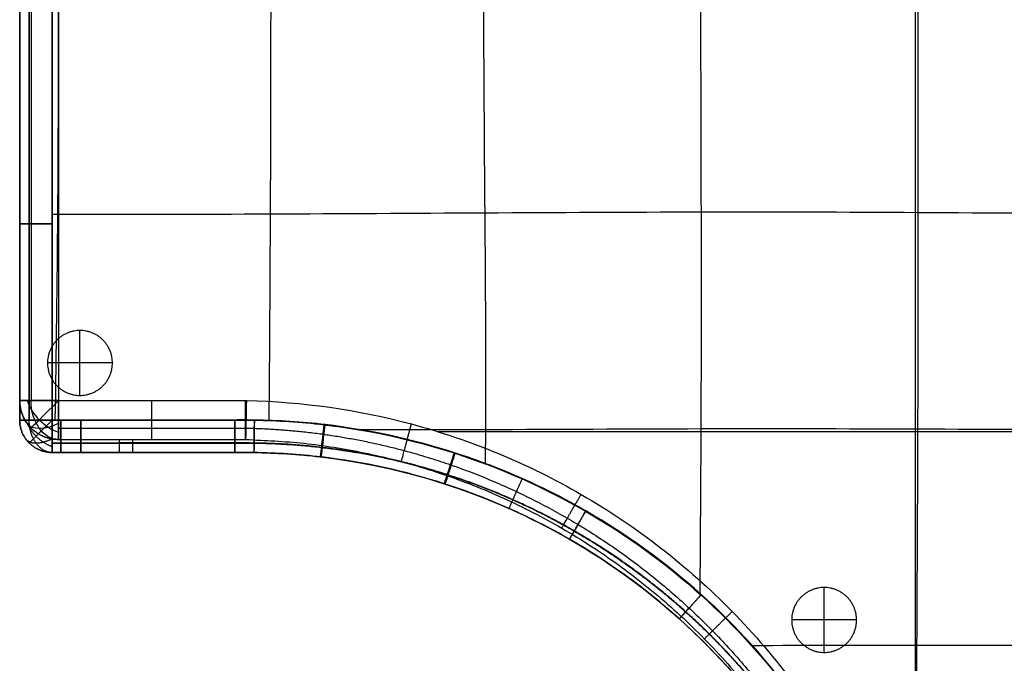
# Model space of a CAD drawing. Header units: millimetres. Extents: x 1391 to 4391, y -7600 to -6096.
# Tile 27 of 39: x 2897 to 3656, y -7088 to -6592. Entities that reach past the tile are written whole.
import ezdxf

# ---------------------------------------------------------------- set-up
doc = ezdxf.new("R2010")
doc.units = ezdxf.units.MM
doc.layers.add('COMPO2', color=9, linetype='Continuous', true_color=0x808080)

msp = doc.modelspace()

# ---------------------------------------------------------------- linework, layer by layer
at = {"layer": 'COMPO2'}
for p, q in [((2927.02, -6249.52, -544.46), (2927.02, -6885.48, -544.46)), ((2927.02, -6249.52, -722.56), (2927.02, -6885.48, -722.56)), ((3587.02, -6249.52, -544.46), (3587.02, -7304.23, -544.46)), ((3587.02, -6249.52, -722.56), (3587.02, -7304.23, -722.56)), ((2897.02, -6749.26, -378.54), (2897.02, -6749.26, -513.62)), ((2943.46, -6881.5, -722.54), (2943.46, -6831.5, -722.54)), ((2943.46, -6881.5, -767.54), (2943.46, -6831.5, -767.54)), ((2968.46, -6856.5, -722.54), (2918.46, -6856.5, -722.54)), ((2968.46, -6856.5, -767.54), (2918.46, -6856.5, -767.54)), ((2927.02, -6885.48, -544.46), (3070.72, -6885.48, -544.46)), ((2927.02, -6885.48, -722.56), (3070.72, -6885.48, -722.56)), ((2897.02, -6900.52, -378.58), (2897.02, -6900.52, -513.66)), ((4247.02, -6909.52, -544.46), (3219.54, -6909.52, -544.46)), ((4247.02, -6909.52, -722.56), (3219.54, -6909.52, -722.56)), ((2928.75, -6925.52, -378.58), (2928.75, -6925.52, -513.65)), ((2944.16, -6925.52, -378.57), (2944.16, -6925.52, -513.65)), ((2959.37, -6925.52, -378.56), (2959.37, -6925.52, -513.64)), ((2989.32, -6925.52, -378.55), (2989.32, -6925.52, -513.63)), ((3018.84, -6925.52, -378.54), (3018.84, -6925.52, -513.62)), ((3048.14, -6925.52, -378.53), (3048.14, -6925.52, -513.61)), ((3062.78, -6925.52, -378.53), (3062.78, -6925.52, -513.6)), ((3077.54, -6925.56, -378.52), (3077.54, -6925.56, -513.6)), ((3136.88, -6929.88, -378.49), (3136.88, -6929.88, -513.57)), ((3253.38, -6959.96, -378.43), (3253.38, -6959.96, -513.5)), ((3358.47, -7016.41, -378.36), (3358.47, -7016.41, -513.44)), ((3516.86, -7079.51, -722.54), (3516.86, -7029.51, -722.54)), ((3516.86, -7079.51, -767.54), (3516.86, -7029.51, -767.54)), ((3541.86, -7054.51, -722.54), (3491.86, -7054.51, -722.54)), ((3541.86, -7054.51, -767.54), (3491.86, -7054.51, -767.54))]:
    msp.add_line(p, q, dxfattribs=at)
msp.add_lwpolyline([(2984.02, -6925.52), (2974.02, -6925.52), (2974.02, -6915.52), (2984.02, -6915.52)], close=True, dxfattribs=at)
at = {"layer": 'COMPO2', "extrusion": (0, -1, 0)}
msp.add_arc((2927.02, -692.56, 6885.48), 30, 180, 270, dxfattribs=at)
at = {"layer": 'COMPO2', "extrusion": (0.503912, 0.503912, 0.701531)}
msp.add_arc((-6938.49, 1554.24, -2397.71), 30, 54.94597, 125.05403, dxfattribs=at)
at = {"layer": 'COMPO2', "extrusion": (0.707107, -0.707107, 0)}
msp.add_arc((-2799.05, -574.46, 6938.49), 30, 90, 180, dxfattribs=at)
at = {"layer": 'COMPO2', "extrusion": (0.707107, 0, -0.707107)}
msp.add_arc((-6885.48, 1580, 2559.43), 30, 180, 270, dxfattribs=at)
at = {"layer": 'COMPO2', "extrusion": (0.503912, -0.701531, 0.503912)}
msp.add_arc((-1639.67, -4276.72, 5956.35), 30, 179.99684, 250.10489, dxfattribs=at)
at = {"layer": 'COMPO2'}
for points, knots in [([(2897.02, -6244.52, -378.58), (2897.02, -6295.16, -378.56), (2897.02, -6404.78, -378.53), (2897.02, -6514.4, -378.52), (2897.02, -6573.37, -378.52), (2897.02, -6632, -378.52), (2897.02, -6690.63, -378.53), (2897.02, -6749.26, -378.54), (2897.02, -6799.68, -378.55), (2897.02, -6850.1, -378.55), (2897.02, -6900.52, -378.58)], [24.99788, 24.99788, 24.99788, 24.99788, 176.924351, 353.851466, 353.851466, 353.851466, 529.733929, 529.733929, 529.733929, 680.997176, 680.997176, 680.997176, 680.997176]), ([(2897.02, -6900.52, -513.66), (2897.02, -6850.1, -513.63), (2897.02, -6799.68, -513.62), (2897.02, -6749.26, -513.62), (2897.02, -6690.63, -513.61), (2897.02, -6632, -513.6), (2897.02, -6573.37, -513.6), (2897.02, -6514.4, -513.6), (2897.02, -6404.78, -513.61), (2897.02, -6295.16, -513.63), (2897.02, -6244.52, -513.66)], [25.008968, 25.008968, 25.008968, 25.008968, 176.272155, 176.272155, 176.272155, 352.154618, 352.154618, 352.154618, 529.081238, 681.008177, 681.008177, 681.008177, 681.008177]), ([(2897.02, -6244.52, -446.13), (2897.02, -6354.14, -446.12), (2897.02, -6463.76, -446.13), (2897.02, -6632, -446.13), (2897.02, -6690.63, -446.14), (2897.02, -6799.68, -446.13), (2897.02, -6850.1, -446.12), (2897.02, -6900.52, -446.13)], [6923.866867, 6923.866867, 6923.866867, 6923.866867, 7237.81481, 7237.81481, 7405.72534, 7405.72534, 7550.132449, 7550.132449, 7550.132449, 7550.132449]), ([(2922.01, -6244.51, -347.74), (2922, -6295.16, -347.72), (2921.97, -6404.78, -347.69), (2921.96, -6514.4, -347.68), (2921.96, -6573.38, -347.68), (2921.96, -6632, -347.68), (2921.97, -6690.63, -347.69), (2921.98, -6749.26, -347.7), (2921.99, -6799.68, -347.7), (2922, -6850.1, -347.71), (2922.01, -6900.53, -347.74)], [24.99788, 24.99788, 24.99788, 24.99788, 176.924351, 353.851466, 353.851466, 353.851466, 529.733929, 529.733929, 529.733929, 680.997176, 680.997176, 680.997176, 680.997176]), ([(2922.03, -6900.51, -544.5), (2922.05, -6850.09, -544.47), (2922.06, -6799.68, -544.46), (2922.07, -6749.25, -544.46), (2922.07, -6690.63, -544.45), (2922.08, -6632, -544.44), (2922.08, -6573.37, -544.44), (2922.08, -6514.4, -544.44), (2922.08, -6404.78, -544.45), (2922.05, -6295.17, -544.47), (2922.03, -6244.53, -544.5)], [25.008968, 25.008968, 25.008968, 25.008968, 176.272155, 176.272155, 176.272155, 352.154618, 352.154618, 352.154618, 529.081238, 681.008177, 681.008177, 681.008177, 681.008177]), ([(2925.45, -6244.51, -347.74), (2925.46, -6244.94, -347.74), (2926.47, -6303.39, -347.71), (2927.12, -6408.87, -347.68), (2926.7, -6577.6, -347.66), (2926.55, -6739.36, -347.69), (2925.02, -6847.7, -347.71), (2924.21, -6900.53, -347.74)], [3794.877417, 3794.877417, 3794.877417, 3794.877417, 3796.112041, 3961.852613, 4127.593184, 4293.333755, 4451.738745, 4451.738745, 4451.738745, 4451.738745]), ([(2925.45, -6244.53, -544.5), (2925.46, -6244.96, -544.5), (2926.47, -6303.4, -544.47), (2927.12, -6408.87, -544.44), (2926.7, -6577.6, -544.42), (2926.55, -6739.35, -544.45), (2925.02, -6847.68, -544.46), (2924.21, -6900.51, -544.5)], [3794.898602, 3794.898602, 3794.898602, 3794.898602, 3796.112041, 3961.852613, 4127.593184, 4293.333755, 4451.713913, 4451.713913, 4451.713913, 4451.713913]), ([(3090.23, -6244.45, -347.66), (3090.24, -6245.72, -347.66), (3090.66, -6307.08, -347.45), (3090.77, -6411.82, -347.19), (3090.4, -6576.8, -347.07), (3090.2, -6739.29, -347.24), (3089.42, -6847.82, -347.51), (3089.03, -6900.89, -347.67)], [3792.624774, 3792.624774, 3792.624774, 3792.624774, 3796.112041, 3961.852613, 4127.593184, 4293.333755, 4451.947799, 4451.947799, 4451.947799, 4451.947799]), ([(3090.23, -6244.59, -544.42), (3090.24, -6245.81, -544.42), (3090.66, -6307.12, -544.21), (3090.77, -6411.82, -543.95), (3090.4, -6576.8, -543.82), (3090.2, -6739.25, -544), (3089.42, -6847.74, -544.27), (3089.03, -6900.77, -544.43)], [3792.751635, 3792.751635, 3792.751635, 3792.751635, 3796.112041, 3961.852613, 4127.593184, 4293.333755, 4451.822912, 4451.822912, 4451.822912, 4451.822912]), ([(3256.65, -6244.39, -347.58), (3256.65, -6246.05, -347.57), (3256.62, -6309.55, -347.14), (3255.12, -6413.57, -346.59), (3253.98, -6575.31, -346.24), (3255.36, -6740.78, -346.53), (3256.25, -6861.02, -347.16), (3255.76, -6925.46, -347.54), (3255.68, -6934.21, -347.59)], [3791.679617, 3791.679617, 3791.679617, 3791.679617, 3796.112041, 3961.852613, 4127.593184, 4293.333755, 4459.074326, 4485.092676, 4485.092676, 4485.092676, 4485.092676]), ([(3256.65, -6244.66, -544.34), (3256.65, -6246.23, -544.33), (3256.62, -6309.63, -543.9), (3255.12, -6413.57, -543.35), (3253.98, -6575.31, -543), (3255.36, -6740.78, -543.29), (3256.25, -6860.93, -543.91), (3255.76, -6925.27, -544.3), (3255.68, -6933.92, -544.35)], [3791.920018, 3791.920018, 3791.920018, 3791.920018, 3796.112041, 3961.852613, 4127.593184, 4293.333755, 4459.074326, 4484.811731, 4484.811731, 4484.811731, 4484.811731]), ([(3422.3, -6244.31, -347.49), (3422.3, -6246.18, -347.47), (3422.4, -6310.19, -346.8), (3421.84, -6413.89, -345.87), (3421.43, -6574.61, -345.14), (3422.11, -6740.1, -345.32), (3422.07, -6894.04, -346.31), (3421.38, -6992.21, -347.16), (3421.05, -7034.53, -347.49)], [3791.153679, 3791.153679, 3791.153679, 3791.153679, 3796.112041, 3961.852613, 4127.593184, 4293.333755, 4459.074326, 4585.101298, 4585.101298, 4585.101298, 4585.101298]), ([(3422.3, -6244.73, -544.24), (3422.3, -6246.46, -544.22), (3422.4, -6310.3, -543.56), (3421.84, -6413.89, -542.63), (3421.43, -6574.61, -541.9), (3422.11, -6740.1, -542.08), (3422.07, -6893.84, -543.07), (3421.38, -6991.81, -543.91), (3421.05, -7033.94, -544.25)], [3791.529528, 3791.529528, 3791.529528, 3791.529528, 3796.112041, 3961.852613, 4127.593184, 4293.333755, 4459.074326, 4584.516102, 4584.516102, 4584.516102, 4584.516102]), ([(3588.28, -6244.23, -347.39), (3588.28, -6246, -347.36), (3588.5, -6308.7, -346.46), (3588.64, -6412.89, -345.14), (3588.95, -6574.84, -343.92), (3589.25, -6740.51, -343.73), (3588.94, -6907.57, -344.57), (3588.23, -7074.5, -346.05), (3586.94, -7212.79, -347.12), (3586.58, -7297.98, -347.42), (3586.48, -7327.02, -347.49)], [3791.32162, 3791.32162, 3791.32162, 3791.32162, 3796.112041, 3961.852613, 4127.593184, 4293.333755, 4459.074326, 4624.814897, 4790.555468, 4876.829471, 4876.829471, 4876.829471, 4876.829471]), ([(3588.28, -6244.81, -544.14), (3588.29, -6246.39, -544.12), (3588.5, -6308.86, -543.22), (3588.64, -6412.89, -541.9), (3588.95, -6574.84, -540.68), (3589.25, -6740.51, -540.49), (3588.94, -6907.57, -541.33), (3588.23, -7074.5, -542.81), (3586.95, -7212.06, -543.87), (3586.59, -7296.5, -544.17), (3586.49, -7324.8, -544.25)], [3791.849102, 3791.849102, 3791.849102, 3791.849102, 3796.112041, 3961.852613, 4127.593184, 4293.333755, 4459.074326, 4624.814897, 4790.555468, 4874.631162, 4874.631162, 4874.631162, 4874.631162]), ([(4252.46, -6744.4, -347.22), (4250.22, -6744.41, -347.17), (4184.11, -6744.58, -345.75), (4079.27, -6744.56, -343.67), (3920, -6743.9, -341.97), (3756.04, -6742.08, -342.33), (3589.28, -6740.54, -343.88), (3421.77, -6740.2, -345.55), (3255.57, -6741.08, -346.72), (3087.96, -6741.96, -347.32), (2983.26, -6742.36, -347.56), (2923.38, -6742.11, -347.7), (2921.98, -6742.11, -347.7)], [-2413.854678, -2413.854678, -2413.854678, -2413.854678, -2408.082032, -2242.203735, -2076.325438, -1910.44714, -1744.568843, -1578.690546, -1412.812248, -1246.933951, -1081.055654, -1077.087193, -1077.087193, -1077.087193, -1077.087193]), ([(4251.59, -6744.4, -543.96), (4249.64, -6744.41, -543.92), (4183.88, -6744.58, -542.5), (4079.27, -6744.56, -540.43), (3920, -6743.9, -538.73), (3756.04, -6742.08, -539.09), (3589.28, -6740.54, -540.64), (3421.77, -6740.2, -542.31), (3255.57, -6741.08, -543.48), (3087.96, -6741.96, -544.08), (2983.28, -6742.36, -544.32), (2923.44, -6742.11, -544.45), (2922.07, -6742.11, -544.46)], [-2413.104764, -2413.104764, -2413.104764, -2413.104764, -2408.082032, -2242.203735, -2076.325438, -1910.44714, -1744.568843, -1578.690546, -1412.812248, -1246.933951, -1081.055654, -1077.17132, -1077.17132, -1077.17132, -1077.17132]), ([(3071.96, -6885.49, -544.46), (3114.78, -6886.38, -544.46), (3204.67, -6899.21, -544.46), (3334.54, -6953.11, -544.46), (3450.79, -7043.33, -544.46), (3538.68, -7161.34, -544.46), (3590.01, -7292.35, -544.46), (3601.03, -7382.59, -544.46), (3601.02, -7425.52, -544.46)], [0.33436, 0.33436, 0.33436, 0.33436, 128.818731, 270.791327, 418.519785, 566.241664, 708.197268, 836.995345, 836.995345, 836.995345, 836.995345]), ([(3071.96, -6885.49, -722.56), (3114.78, -6886.38, -722.56), (3204.67, -6899.21, -722.56), (3334.54, -6953.11, -722.56), (3450.79, -7043.33, -722.56), (3538.68, -7161.34, -722.56), (3590.01, -7292.35, -722.56), (3601.03, -7382.59, -722.56), (3601.02, -7425.52, -722.56)], [0.33436, 0.33436, 0.33436, 0.33436, 128.818731, 270.791327, 418.519785, 566.241664, 708.197268, 836.995345, 836.995345, 836.995345, 836.995345]), ([(2922.01, -6900.53, -347.74), (2924.26, -6900.53, -347.74), (2926.5, -6900.53, -347.74), (2928.74, -6900.53, -347.74), (2933.88, -6900.54, -347.73), (2939.02, -6900.54, -347.73), (2944.15, -6900.54, -347.73), (2983.7, -6900.55, -347.71), (3023.24, -6900.56, -347.7), (3062.77, -6900.57, -347.69), (3067.8, -6900.58, -347.68), (3072.83, -6900.56, -347.68), (3077.85, -6900.62, -347.68), (3095.75, -6900.86, -347.67), (3147.87, -6904.23, -347.65), (3235.44, -6923.22, -347.61), (3334.67, -6967.22, -347.54), (3424.42, -7032.39, -347.49), (3486.06, -7100.78, -347.45), (3526.25, -7162.56, -347.45), (3559.93, -7228.63, -347.47), (3588.26, -7316.45, -347.48), (3595.84, -7389.55, -347.54), (3595.87, -7425.54, -347.57)], [24.994719, 24.994719, 24.994719, 24.994719, 31.725976, 31.725976, 31.725976, 47.132861, 47.132861, 47.132861, 165.755729, 165.755729, 165.755729, 180.837834, 180.837834, 180.837834, 234.546678, 337.318829, 448.445631, 558.437349, 668.383522, 723.250397, 779.322749, 890.641932, 998.662915, 998.662915, 998.662915, 998.662915]), ([(3596.17, -7425.5, -544.33), (3596.2, -7388.83, -544.29), (3590.44, -7333.76, -544.24), (3571.41, -7262.7, -544.23), (3545.02, -7194.03, -544.21), (3498.84, -7114.19, -544.2), (3424.74, -7032.06, -544.25), (3350.12, -6977.99, -544.29), (3284.59, -6944.71, -544.33), (3218.19, -6919.31, -544.37), (3148.56, -6904.14, -544.4), (3096.1, -6900.74, -544.43), (3077.88, -6900.51, -544.44), (3072.85, -6900.44, -544.44), (3067.82, -6900.47, -544.44), (3062.79, -6900.47, -544.44), (3023.25, -6900.48, -544.46), (2983.71, -6900.49, -544.47), (2944.17, -6900.5, -544.49), (2939.03, -6900.5, -544.49), (2933.9, -6900.51, -544.49), (2928.76, -6900.51, -544.5), (2926.52, -6900.51, -544.5), (2924.28, -6900.51, -544.5), (2922.03, -6900.51, -544.5)], [0.004344, 0.004344, 0.004344, 0.004344, 109.991459, 165.148667, 220.328751, 330.284579, 440.229838, 550.222449, 605.112369, 660.358849, 763.143205, 817.829427, 817.829427, 817.829427, 832.911531, 832.911531, 832.911531, 951.534399, 951.534399, 951.534399, 966.941285, 966.941285, 966.941285, 973.672529, 973.672529, 973.672529, 973.672529]), ([(4252.49, -6910.15, -347.18), (4250.06, -6910.15, -347.13), (4183.4, -6910.21, -345.6), (4078.46, -6910.23, -343.37), (3919.82, -6909.61, -341.75), (3755.95, -6908.34, -342.59), (3588.98, -6907.44, -344.71), (3421.35, -6907.2, -346.63), (3279.96, -6908.02, -347.43), (3191.37, -6908.08, -347.6), (3159.22, -6908.07, -347.64)], [-2414.289544, -2414.289544, -2414.289544, -2414.289544, -2408.082032, -2242.203735, -2076.325438, -1910.44714, -1744.568843, -1578.690546, -1412.812248, -1317.197067, -1317.197067, -1317.197067, -1317.197067]), ([(4251.56, -6910.15, -543.92), (4249.45, -6910.15, -543.87), (4183.16, -6910.21, -542.35), (4078.46, -6910.23, -540.13), (3919.82, -6909.61, -538.51), (3755.95, -6908.34, -539.35), (3588.98, -6907.44, -541.46), (3421.35, -6907.2, -543.39), (3280.31, -6908.02, -544.19), (3192.08, -6908.08, -544.36), (3160.28, -6908.07, -544.4)], [-2413.493582, -2413.493582, -2413.493582, -2413.493582, -2408.082032, -2242.203735, -2076.325438, -1910.44714, -1744.568843, -1578.690546, -1412.812248, -1318.249708, -1318.249708, -1318.249708, -1318.249708]), ([(2922.02, -6925.52, -446.14), (2924.27, -6925.52, -446.14), (2926.51, -6925.52, -446.13), (2933.89, -6925.52, -446.13), (2939.02, -6925.52, -446.13), (2949.23, -6925.52, -446.13), (2954.3, -6925.52, -446.13), (2969.36, -6925.52, -446.13), (2979.34, -6925.52, -446.13), (2999.16, -6925.52, -446.13), (3009, -6925.52, -446.13), (3028.61, -6925.52, -446.13), (3038.37, -6925.52, -446.13), (3053.02, -6925.52, -446.13), (3057.9, -6925.52, -446.13), (3067.7, -6925.52, -446.13), (3072.62, -6925.5, -446.13), (3097.44, -6925.82, -446.13), (3117.15, -6927.26, -446.13), (3176.81, -6935.18, -446.13), (3215.88, -6945.27, -446.13), (3290.58, -6974.53, -446.13), (3325.78, -6993.43, -446.13), (3391.18, -7039.4, -446.13), (3421.02, -7066.21, -446.13), (3473.59, -7126.32, -446.12), (3496.18, -7159.37, -446.13), (3533.07, -7230.29, -446.13), (3547.26, -7268.01, -446.13), (3566.22, -7345.73, -446.12), (3571.02, -7385.59, -446.13), (3571.02, -7425.52, -446.13)], [7598.975496, 7598.975496, 7598.975496, 7598.975496, 7605.698658, 7605.698658, 7621.091915, 7621.091915, 7636.288655, 7636.288655, 7666.210775, 7666.210775, 7695.701401, 7695.701401, 7724.965723, 7724.965723, 7739.598469, 7739.598469, 7754.340237, 7754.340237, 7813.987342, 7813.987342, 7934.680821, 7934.680821, 8054.410953, 8054.410953, 8174.234232, 8174.234232, 8293.693282, 8293.693282, 8413.766765, 8413.766765, 8533.398163, 8533.398163, 8533.398163, 8533.398163]), ([(2922.02, -6925.52, -378.58), (2924.27, -6925.52, -378.58), (2926.51, -6925.52, -378.58), (2928.75, -6925.52, -378.58), (2933.89, -6925.52, -378.58), (2939.02, -6925.52, -378.57), (2944.16, -6925.52, -378.57), (2983.7, -6925.52, -378.55), (3023.24, -6925.52, -378.55), (3062.78, -6925.52, -378.53), (3067.89, -6925.52, -378.52), (3072.79, -6925.5, -378.52), (3077.54, -6925.56, -378.52), (3094.59, -6925.79, -378.51), (3144.23, -6928.97, -378.49), (3227.66, -6947.03, -378.45), (3322.2, -6988.9, -378.38), (3407.74, -7050.95, -378.33), (3466.49, -7116.1, -378.29), (3504.78, -7174.96, -378.29), (3536.86, -7237.91, -378.31), (3563.84, -7321.59, -378.32), (3571.02, -7391.23, -378.38), (3571.02, -7425.52, -378.42)], [24.994719, 24.994719, 24.994719, 24.994719, 31.725976, 31.725976, 31.725976, 47.132861, 47.132861, 47.132861, 165.755729, 165.755729, 165.755729, 180.837834, 180.837834, 180.837834, 234.546678, 337.318829, 448.445631, 558.437349, 668.383522, 723.250397, 779.322749, 890.641932, 998.662915, 998.662915, 998.662915, 998.662915]), ([(3571.02, -7425.52, -513.49), (3571.02, -7390.61, -513.45), (3565.51, -7338.17, -513.4), (3547.36, -7270.53, -513.39), (3522.23, -7205.16, -513.37), (3478.27, -7129.16, -513.36), (3407.74, -7050.96, -513.41), (3336.73, -6999.44, -513.45), (3274.36, -6967.73, -513.49), (3211.14, -6943.52, -513.53), (3144.85, -6929.05, -513.56), (3094.9, -6925.79, -513.59), (3077.54, -6925.56, -513.6), (3072.79, -6925.5, -513.6), (3067.89, -6925.52, -513.6), (3062.78, -6925.52, -513.6), (3023.24, -6925.52, -513.62), (2983.7, -6925.52, -513.63), (2944.16, -6925.52, -513.65), (2939.02, -6925.52, -513.65), (2933.89, -6925.52, -513.65), (2928.75, -6925.52, -513.65), (2926.51, -6925.52, -513.66), (2924.27, -6925.52, -513.66), (2922.02, -6925.52, -513.66)], [0.004344, 0.004344, 0.004344, 0.004344, 109.991459, 165.148667, 220.328751, 330.284579, 440.229838, 550.222449, 605.112369, 660.358849, 763.143205, 817.829427, 817.829427, 817.829427, 832.911531, 832.911531, 832.911531, 951.534399, 951.534399, 951.534399, 966.941285, 966.941285, 966.941285, 973.672529, 973.672529, 973.672529, 973.672529]), ([(4252.47, -7075.89, -347.21), (4250.01, -7075.88, -347.15), (4183.73, -7075.79, -345.69), (4078.82, -7075.88, -343.57), (3919.47, -7075.37, -342.2), (3755.19, -7074.32, -343.53), (3601.61, -7073.99, -345.92), (3503.33, -7074.25, -347.08), (3460.99, -7074.39, -347.47)], [-2414.430883, -2414.430883, -2414.430883, -2414.430883, -2408.082032, -2242.203735, -2076.325438, -1910.44714, -1744.568843, -1618.62449, -1618.62449, -1618.62449, -1618.62449]), ([(4251.58, -7075.89, -543.94), (4249.41, -7075.88, -543.9), (4183.49, -7075.79, -542.45), (4078.82, -7075.88, -540.33), (3919.47, -7075.37, -538.96), (3755.19, -7074.32, -540.29), (3601.82, -7073.99, -542.68), (3503.76, -7074.25, -543.84), (3461.63, -7074.38, -544.22)], [-2413.6622, -2413.6622, -2413.6622, -2413.6622, -2408.082032, -2242.203735, -2076.325438, -1910.44714, -1744.568843, -1619.263265, -1619.263265, -1619.263265, -1619.263265])]:
    msp.add_open_spline(points, degree=3, knots=knots, dxfattribs=at)
for points, degree in [([(2897.02, -6249.52, -574.46), (2897.02, -6567.5, -574.46), (2897.02, -6885.48, -574.46)], 2), ([(2897.02, -6249.52, -692.56), (2897.02, -6567.5, -692.56), (2897.02, -6885.48, -692.56)], 2), ([(2897.02, -6249.52, -633.51), (2897.02, -6567.5, -633.51), (2897.02, -6885.48, -633.51)], 2), ([(2905.81, -6249.52, -553.24), (2905.81, -6567.5, -553.24), (2905.81, -6885.48, -553.24)], 2), ([(2905.81, -6249.52, -713.78), (2905.81, -6567.5, -713.78), (2905.81, -6885.48, -713.78)], 2), ([(2943.46, -6831.5, -722.54), (2943.46, -6831.5, -745.04), (2943.46, -6831.5, -767.54)], 2), ([(2918.46, -6856.5, -722.54), (2918.46, -6856.5, -745.04), (2918.46, -6856.5, -767.54)], 2), ([(2968.46, -6856.5, -722.54), (2968.46, -6856.5, -745.04), (2968.46, -6856.5, -767.54)], 2), ([(2897.02, -6885.48, -692.56), (2897.02, -6885.48, -633.51), (2897.02, -6885.48, -574.46)], 2), ([(2943.46, -6881.5, -722.54), (2943.46, -6881.5, -745.04), (2943.46, -6881.5, -767.54)], 2), ([(3070.72, -6885.48, -544.46), (3071.13, -6885.48, -544.46), (3071.54, -6885.48, -544.46), (3071.96, -6885.49, -544.46)], 3), ([(3070.72, -6885.48, -722.56), (3071.13, -6885.48, -722.56), (3071.54, -6885.48, -722.56), (3071.96, -6885.49, -722.56)], 3), ([(2905.81, -6906.69, -692.56), (2905.81, -6906.69, -633.51), (2905.81, -6906.69, -574.46)], 2), ([(2927.02, -6906.69, -553.24), (2998.87, -6906.69, -553.24), (3070.72, -6906.69, -553.24)], 2), ([(2927.02, -6906.69, -713.78), (2998.87, -6906.69, -713.78), (3070.72, -6906.69, -713.78)], 2), ([(3070.72, -6906.69, -553.24), (3070.98, -6906.69, -553.24), (3071.25, -6906.7, -553.24), (3071.52, -6906.7, -553.24)], 3), ([(3070.72, -6906.69, -713.78), (3070.98, -6906.69, -713.78), (3071.25, -6906.7, -713.78), (3071.52, -6906.7, -713.78)], 3), ([(2904.34, -6918.2, -378.58), (2904.34, -6918.2, -446.12), (2904.34, -6918.2, -513.66)], 2), ([(2927.02, -6915.48, -692.56), (2927.02, -6915.48, -633.51), (2927.02, -6915.48, -574.46)], 2), ([(2927.02, -6915.48, -574.46), (2998.87, -6915.48, -574.46), (3070.72, -6915.48, -574.46)], 2), ([(2927.02, -6915.48, -692.56), (2998.87, -6915.48, -692.56), (3070.72, -6915.48, -692.56)], 2), ([(2927.02, -6915.48, -633.51), (2998.87, -6915.48, -633.51), (3070.72, -6915.48, -633.51)], 2), ([(2984.02, -6915.48, -574.46), (2984.02, -6915.48, -633.51), (2984.02, -6915.48, -692.56)], 2), ([(3070.72, -6915.48, -574.46), (3070.72, -6915.48, -633.51), (3070.72, -6915.48, -692.56)], 2), ([(3071.34, -6915.49, -574.46), (3071.13, -6915.48, -574.46), (3070.92, -6915.48, -574.46), (3070.72, -6915.48, -574.46)], 3), ([(3070.72, -6915.48, -692.56), (3070.92, -6915.48, -692.56), (3071.13, -6915.48, -692.56), (3071.34, -6915.49, -692.56)], 3), ([(3071.03, -6915.48, -574.46), (3071.03, -6915.48, -633.51), (3071.03, -6915.48, -692.56)], 2), ([(3071.34, -6915.49, -574.46), (3071.34, -6915.49, -633.51), (3071.34, -6915.49, -692.56)], 2), ([(2922.02, -6925.52, -378.58), (2922.02, -6925.52, -446.12), (2922.02, -6925.52, -513.66)], 2), ([(3516.86, -7029.51, -722.54), (3516.86, -7029.51, -745.04), (3516.86, -7029.51, -767.54)], 2), ([(3491.86, -7054.51, -722.54), (3491.86, -7054.51, -745.04), (3491.86, -7054.51, -767.54)], 2), ([(3541.86, -7054.51, -722.54), (3541.86, -7054.51, -745.04), (3541.86, -7054.51, -767.54)], 2), ([(3424.58, -7069.03, -574.46), (3424.58, -7069.03, -633.51), (3424.58, -7069.03, -692.56)], 2), ([(3516.86, -7079.51, -722.54), (3516.86, -7079.51, -745.04), (3516.86, -7079.51, -767.54)], 2)]:
    msp.add_open_spline(points, degree=degree, dxfattribs=at)
for points, weights, degree, knots in [([(2904.34, -6244.51, -356.78), (2904.33, -6295.15, -356.76), (2904.33, -6404.77, -356.75), (2904.32, -6514.4, -356.74), (2904.32, -6573.37, -356.74), (2904.32, -6632, -356.74), (2904.33, -6690.64, -356.75), (2904.33, -6749.26, -356.75), (2904.33, -6799.68, -356.75), (2904.34, -6850.11, -356.75), (2904.34, -6900.53, -356.78)], [0.853621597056, 0.853746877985, 0.853934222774, 0.853973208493, 0.853970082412, 0.853964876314, 0.853928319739, 0.853860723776, 0.853803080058, 0.853720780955, 0.853624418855], 3, [24.99788, 24.99788, 24.99788, 24.99788, 176.924351, 353.851466, 353.851466, 353.851466, 529.733929, 529.733929, 529.733929, 680.997176, 680.997176, 680.997176, 680.997176]), ([(2904.35, -6900.51, -535.47), (2904.35, -6850.09, -535.45), (2904.36, -6799.67, -535.45), (2904.36, -6749.26, -535.44), (2904.36, -6690.62, -535.44), (2904.36, -6632, -535.43), (2904.37, -6573.37, -535.43), (2904.37, -6514.4, -535.43), (2904.36, -6404.79, -535.44), (2904.35, -6295.17, -535.45), (2904.35, -6244.53, -535.47)], [0.853482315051, 0.853385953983, 0.853303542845, 0.853245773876, 0.853178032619, 0.8531413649, 0.853136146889, 0.853133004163, 0.853172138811, 0.853359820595, 0.853485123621], 3, [25.008968, 25.008968, 25.008968, 25.008968, 176.272155, 176.272155, 176.272155, 352.154618, 352.154618, 352.154618, 529.081238, 681.008177, 681.008177, 681.008177, 681.008177]), ([(2943.46, -6881.5, -722.54), (2918.46, -6881.5, -722.54), (2918.46, -6856.5, -722.54), (2918.46, -6831.5, -722.54), (2943.46, -6831.5, -722.54), (2968.46, -6831.5, -722.54), (2968.46, -6856.5, -722.54), (2968.46, -6881.5, -722.54), (2943.46, -6881.5, -722.54)], [1, 0.707106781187, 1, 0.707106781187, 1, 0.707106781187, 1, 0.707106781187, 1], 2, [-157.079633, -157.079633, -157.079633, -117.809725, -117.809725, -78.539816, -78.539816, -39.269908, -39.269908, 0, 0, 0]), ([(2943.46, -6881.5, -767.54), (2918.46, -6881.5, -767.54), (2918.46, -6856.5, -767.54), (2918.46, -6831.5, -767.54), (2943.46, -6831.5, -767.54), (2968.46, -6831.5, -767.54), (2968.46, -6856.5, -767.54), (2968.46, -6881.5, -767.54), (2943.46, -6881.5, -767.54)], [1, 0.707106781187, 1, 0.707106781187, 1, 0.707106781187, 1, 0.707106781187, 1], 2, [-157.079633, -157.079633, -157.079633, -117.809725, -117.809725, -78.539816, -78.539816, -39.269908, -39.269908, 0, 0, 0]), ([(2943.46, -6881.5, -745.04), (2918.46, -6881.5, -745.04), (2918.46, -6856.5, -745.04), (2918.46, -6831.5, -745.04), (2943.46, -6831.5, -745.04), (2968.46, -6831.5, -745.04), (2968.46, -6856.5, -745.04), (2968.46, -6881.5, -745.04), (2943.46, -6881.5, -745.04)], [1, 0.707106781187, 1, 0.707106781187, 1, 0.707106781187, 1, 0.707106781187, 1], 2, [-157.079633, -157.079633, -157.079633, -117.809725, -117.809725, -78.539816, -78.539816, -39.269908, -39.269908, 0, 0, 0]), ([(2901.72, -6900.53, -360.59), (2904.04, -6907.34, -356.61), (2909.62, -6912.93, -356.61), (2915.2, -6918.51, -356.61), (2922.02, -6920.83, -360.59)], [0.973552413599, 0.940916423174, 1, 0.940911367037, 0.973557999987], 2, [24.028896, 24.028896, 24.028896, 39.269254, 39.269254, 54.510916, 54.510916, 54.510916]), ([(2922.01, -6900.53, -347.74), (2914.77, -6907.77, -347.75), (2909.62, -6912.93, -356.61), (2904.34, -6918.2, -365.67), (2904.34, -6918.2, -378.58)], [0.996900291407, 0.924012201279, 1, 0.92243012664, 0.999999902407], 2, [54.677727, 54.677727, 54.677727, 74.096882, 74.096882, 93.920347, 93.920347, 93.920347]), ([(2922.02, -6925.52, -513.66), (2914.7, -6925.52, -522.7), (2909.52, -6918.19, -529.09), (2904.35, -6910.87, -535.47), (2904.35, -6900.51, -535.47)], [0.996866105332, 0.922378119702, 1, 0.922405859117, 0.996812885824], 2, [54.66472, 54.66472, 54.66472, 74.296441, 74.296441, 93.921147, 93.921147, 93.921147]), ([(3071.52, -6906.7, -553.24), (3112.63, -6907.55, -553.24), (3198.95, -6919.87, -553.24), (3323.72, -6971.65, -553.24), (3435.45, -7058.36, -553.24), (3519.92, -7171.79, -553.24), (3569.24, -7297.65, -553.24), (3579.81, -7384.31, -553.24), (3579.81, -7425.52, -553.24)], [0.853553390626, 0.853553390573, 0.853553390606, 0.853553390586, 0.853553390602, 0.853553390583, 0.853553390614, 0.853553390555, 0.853553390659], 3, [0.33436, 0.33436, 0.33436, 0.33436, 128.818731, 270.791327, 418.519785, 566.241664, 708.197268, 836.995345, 836.995345, 836.995345, 836.995345]), ([(3071.52, -6906.7, -713.78), (3112.63, -6907.55, -713.78), (3198.95, -6919.87, -713.78), (3323.72, -6971.65, -713.78), (3435.45, -7058.36, -713.78), (3519.92, -7171.79, -713.78), (3569.24, -7297.65, -713.78), (3579.81, -7384.31, -713.78), (3579.81, -7425.52, -713.78)], [0.853553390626, 0.853553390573, 0.853553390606, 0.853553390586, 0.853553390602, 0.853553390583, 0.853553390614, 0.853553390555, 0.853553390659], 3, [0.33436, 0.33436, 0.33436, 0.33436, 128.818731, 270.791327, 418.519785, 566.241664, 708.197268, 836.995345, 836.995345, 836.995345, 836.995345]), ([(2901.6, -6914.95, -513.66), (2903.9, -6918.19, -522.15), (2909.52, -6918.19, -529.09), (2915.14, -6918.19, -536.02), (2922.03, -6914.95, -538.85)], [0.97160381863, 0.939345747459, 1, 0.939343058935, 0.971606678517], 2, [23.925251, 23.925251, 23.925251, 39.268426, 39.268426, 54.612282, 54.612282, 54.612282]), ([(2922.01, -6918.2, -356.78), (2924.26, -6918.2, -356.78), (2926.5, -6918.2, -356.78), (2928.75, -6918.2, -356.78), (2933.88, -6918.2, -356.77), (2939.02, -6918.2, -356.77), (2944.15, -6918.2, -356.77), (2983.69, -6918.21, -356.76), (3023.23, -6918.21, -356.76), (3062.78, -6918.22, -356.74), (3067.86, -6918.22, -356.74), (3072.8, -6918.2, -356.74), (3077.63, -6918.26, -356.74), (3094.92, -6918.49, -356.73), (3145.28, -6921.73, -356.72), (3229.92, -6940.06, -356.69), (3325.83, -6982.55, -356.65), (3412.61, -7045.52, -356.62), (3472.21, -7111.61, -356.59), (3511.06, -7171.33, -356.59), (3543.61, -7235.2, -356.61), (3570.98, -7320.1, -356.61), (3578.28, -7390.75, -356.65), (3578.29, -7425.54, -356.67)], [0.853637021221, 0.853641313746, 0.853645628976, 0.853649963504, 0.853659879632, 0.853669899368, 0.853680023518, 0.853757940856, 0.853842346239, 0.853932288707, 0.853943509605, 0.853955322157, 0.853967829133, 0.854012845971, 0.854145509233, 0.854417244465, 0.854783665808, 0.855139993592, 0.855325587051, 0.855356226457, 0.855316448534, 0.855137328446, 0.854823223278, 0.854623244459], 3, [24.994719, 24.994719, 24.994719, 24.994719, 31.725976, 31.725976, 31.725976, 47.132861, 47.132861, 47.132861, 165.755729, 165.755729, 165.755729, 180.837834, 180.837834, 180.837834, 234.546678, 337.318829, 448.445631, 558.437349, 668.383522, 723.250397, 779.322749, 890.641932, 998.662915, 998.662915, 998.662915, 998.662915]), ([(3578.4, -7425.51, -535.36), (3578.41, -7390.07, -535.34), (3572.82, -7336.87, -535.3), (3554.42, -7268.23, -535.3), (3528.92, -7201.89, -535.29), (3484.31, -7124.77, -535.28), (3412.74, -7045.42, -535.31), (3340.67, -6993.15, -535.33), (3277.36, -6960.98, -535.36), (3213.22, -6936.42, -535.39), (3145.95, -6921.75, -535.41), (3095.25, -6918.45, -535.42), (3077.64, -6918.22, -535.43), (3072.81, -6918.16, -535.43), (3067.87, -6918.18, -535.43), (3062.79, -6918.18, -535.44), (3023.25, -6918.18, -535.45), (2983.71, -6918.19, -535.45), (2944.17, -6918.19, -535.46), (2939.03, -6918.19, -535.46), (2933.89, -6918.19, -535.47), (2928.76, -6918.19, -535.47), (2926.52, -6918.19, -535.47), (2924.27, -6918.19, -535.47), (2922.03, -6918.19, -535.47)], [0.852479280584, 0.852277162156, 0.852030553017, 0.851852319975, 0.851737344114, 0.851735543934, 0.851953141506, 0.852261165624, 0.852500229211, 0.852746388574, 0.852954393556, 0.853094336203, 0.853138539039, 0.853151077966, 0.853162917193, 0.853174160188, 0.853264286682, 0.853348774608, 0.853426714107, 0.853436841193, 0.853446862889, 0.85345678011, 0.853461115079, 0.853465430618, 0.853469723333], 3, [0.004344, 0.004344, 0.004344, 0.004344, 109.991459, 165.148667, 220.328751, 330.284579, 440.229838, 550.222449, 605.112369, 660.358849, 763.143205, 817.829427, 817.829427, 817.829427, 832.911531, 832.911531, 832.911531, 951.534399, 951.534399, 951.534399, 966.941285, 966.941285, 966.941285, 973.672529, 973.672529, 973.672529, 973.672529]), ([(3516.86, -7079.51, -722.54), (3491.86, -7079.51, -722.54), (3491.86, -7054.51, -722.54), (3491.86, -7029.51, -722.54), (3516.86, -7029.51, -722.54), (3541.86, -7029.51, -722.54), (3541.86, -7054.51, -722.54), (3541.86, -7079.51, -722.54), (3516.86, -7079.51, -722.54)], [1, 0.707106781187, 1, 0.707106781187, 1, 0.707106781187, 1, 0.707106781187, 1], 2, [-157.079633, -157.079633, -157.079633, -117.809725, -117.809725, -78.539816, -78.539816, -39.269908, -39.269908, 0, 0, 0]), ([(3516.86, -7079.51, -767.54), (3491.86, -7079.51, -767.54), (3491.86, -7054.51, -767.54), (3491.86, -7029.51, -767.54), (3516.86, -7029.51, -767.54), (3541.86, -7029.51, -767.54), (3541.86, -7054.51, -767.54), (3541.86, -7079.51, -767.54), (3516.86, -7079.51, -767.54)], [1, 0.707106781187, 1, 0.707106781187, 1, 0.707106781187, 1, 0.707106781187, 1], 2, [-157.079633, -157.079633, -157.079633, -117.809725, -117.809725, -78.539816, -78.539816, -39.269908, -39.269908, 0, 0, 0]), ([(3516.86, -7079.51, -745.04), (3491.86, -7079.51, -745.04), (3491.86, -7054.51, -745.04), (3491.86, -7029.51, -745.04), (3516.86, -7029.51, -745.04), (3541.86, -7029.51, -745.04), (3541.86, -7054.51, -745.04), (3541.86, -7079.51, -745.04), (3516.86, -7079.51, -745.04)], [1, 0.707106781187, 1, 0.707106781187, 1, 0.707106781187, 1, 0.707106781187, 1], 2, [-157.079633, -157.079633, -157.079633, -117.809725, -117.809725, -78.539816, -78.539816, -39.269908, -39.269908, 0, 0, 0])]:
    msp.add_rational_spline(points, weights, degree=degree, knots=knots, dxfattribs=at)
for points, weights in [([(2897.02, -6749.26, -513.62), (2897.02, -6749.25, -544.51), (2922.07, -6749.25, -544.46)], [1, 0.706491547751, 1]), ([(2921.98, -6749.26, -347.7), (2897.02, -6749.26, -347.75), (2897.02, -6749.26, -378.54)], [1, 0.707721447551, 1]), ([(2927.02, -6885.48, -544.46), (2897.02, -6885.48, -544.46), (2897.02, -6885.48, -574.46)], [1, 0.707106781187, 1]), ([(2897.02, -6885.48, -574.46), (2897.02, -6915.48, -574.46), (2927.02, -6915.48, -574.46)], [1, 0.707106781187, 1]), ([(2927.02, -6915.48, -692.56), (2897.02, -6915.48, -692.56), (2897.02, -6885.48, -692.56)], [1, 0.707106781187, 1]), ([(2897.02, -6885.48, -633.51), (2897.02, -6915.48, -633.51), (2927.02, -6915.48, -633.51)], [1, 0.707106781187, 1]), ([(2927.02, -6915.48, -574.46), (2927.02, -6915.48, -544.46), (2927.02, -6885.48, -544.46)], [1, 0.707106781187, 1]), ([(2927.02, -6885.48, -722.56), (2927.02, -6915.48, -722.56), (2927.02, -6915.48, -692.56)], [1, 0.707106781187, 1]), ([(2998.87, -6915.48, -574.46), (2998.87, -6915.48, -544.46), (2998.87, -6885.48, -544.46)], [1, 0.707106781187, 1]), ([(2998.87, -6915.48, -692.56), (2998.87, -6915.48, -722.56), (2998.87, -6885.48, -722.56)], [1, 0.707106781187, 1]), ([(3070.72, -6885.48, -544.46), (3070.72, -6915.48, -544.46), (3070.72, -6915.48, -574.46)], [1, 0.707106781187, 1]), ([(3070.72, -6885.48, -722.56), (3070.72, -6915.48, -722.56), (3070.72, -6915.48, -692.56)], [1, 0.707106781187, 1]), ([(3071.03, -6915.48, -574.46), (3071.03, -6915.48, -544.46), (3071.34, -6885.48, -544.46)], [1, 0.707106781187, 1]), ([(3071.03, -6915.48, -692.56), (3071.03, -6915.48, -722.56), (3071.34, -6885.48, -722.56)], [1, 0.707106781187, 1]), ([(3071.34, -6915.49, -574.46), (3071.34, -6915.49, -544.46), (3071.96, -6885.49, -544.46)], [1, 0.707106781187, 1]), ([(3071.34, -6915.49, -692.56), (3071.34, -6915.49, -722.56), (3071.96, -6885.49, -722.56)], [1, 0.707106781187, 1]), ([(2897.02, -6900.52, -513.66), (2897.02, -6900.51, -544.51), (2922.03, -6900.51, -544.5)], [1, 0.706964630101, 1]), ([(2922.01, -6900.53, -347.74), (2897.02, -6900.53, -347.75), (2897.02, -6900.52, -378.58)], [1, 0.707248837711, 1]), ([(2897.02, -6900.52, -378.58), (2897.02, -6925.52, -378.58), (2922.02, -6925.52, -378.58)], [1, 0.707106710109, 1]), ([(2922.02, -6925.52, -513.66), (2897.02, -6925.52, -513.66), (2897.02, -6900.52, -513.66)], [1, 0.707106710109, 1]), ([(2922.02, -6925.52, -446.12), (2897.02, -6925.52, -446.12), (2897.02, -6900.52, -446.12)], [1, 0.707106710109, 1]), ([(2922.02, -6925.52, -378.58), (2922.01, -6925.52, -347.75), (2922.01, -6900.53, -347.74)], [1, 0.707274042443, 1]), ([(2922.03, -6900.51, -544.5), (2922.03, -6925.52, -544.51), (2922.02, -6925.52, -513.66)], [1, 0.706939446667, 1]), ([(2928.74, -6900.53, -347.74), (2928.74, -6925.52, -347.75), (2928.75, -6925.52, -378.58)], [1, 0.707299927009, 1]), ([(2928.75, -6925.52, -513.65), (2928.76, -6925.52, -544.51), (2928.76, -6900.51, -544.5)], [1, 0.70691356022, 1]), ([(2944.15, -6900.54, -347.73), (2944.15, -6925.52, -347.75), (2944.16, -6925.52, -378.57)], [1, 0.707360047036, 1]), ([(2944.16, -6925.52, -513.65), (2944.17, -6925.52, -544.51), (2944.17, -6900.5, -544.49)], [1, 0.706853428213, 1]), ([(3062.77, -6900.57, -347.69), (3062.77, -6925.52, -347.75), (3062.78, -6925.52, -378.53)], [1, 0.707864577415, 1]), ([(3062.78, -6925.52, -513.6), (3062.79, -6925.52, -544.51), (3062.79, -6900.47, -544.44)], [1, 0.706348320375, 1]), ([(3077.54, -6925.56, -513.6), (3077.55, -6925.56, -544.51), (3077.88, -6900.51, -544.44)], [1, 0.706277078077, 1]), ([(3077.85, -6900.62, -347.68), (3077.53, -6925.56, -347.75), (3077.54, -6925.56, -378.52)], [1, 0.707935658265, 1]), ([(3191.11, -6932.52, -574.46), (3191.11, -6932.52, -544.46), (3198.86, -6903.54, -544.46)], [1, 0.707106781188, 1]), ([(3191.11, -6932.52, -692.56), (3191.11, -6932.52, -722.56), (3198.86, -6903.54, -722.56)], [1, 0.707106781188, 1]), ([(3131.42, -6904.09, -347.65), (3128.55, -6928.84, -347.75), (3128.56, -6928.84, -378.49)], [1, 0.708214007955, 1]), ([(3129.49, -6928.95, -513.57), (3129.5, -6928.95, -544.51), (3132.43, -6904.05, -544.41)], [1, 0.705990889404, 1]), ([(3070.72, -6915.48, -633.51), (3071.03, -6915.48, -633.51), (3071.34, -6915.49, -633.51)], [1, 0.999946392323, 1]), ([(3071.34, -6915.49, -692.56), (3571.02, -6925.84, -692.56), (3571.02, -7425.52, -692.56)], [0.999738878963, 0.707237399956, 1]), ([(3071.34, -6915.49, -574.46), (3571.02, -6925.84, -574.46), (3571.02, -7425.52, -574.46)], [0.999738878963, 0.707237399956, 1]), ([(3071.34, -6915.49, -633.51), (3571.02, -6925.84, -633.51), (3571.02, -7425.52, -633.51)], [0.999738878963, 0.707237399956, 1]), ([(3231.68, -6925.83, -347.61), (3224.06, -6949.51, -347.76), (3224.07, -6949.52, -378.45)], [1, 0.708828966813, 1]), ([(3224.97, -6949.81, -513.52), (3224.98, -6949.81, -544.51), (3232.71, -6925.91, -544.36)], [1, 0.705375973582, 1]), ([(3274.09, -6968.61, -513.49), (3274.1, -6968.62, -544.52), (3284.31, -6945.64, -544.33)], [1, 0.705003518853, 1]), ([(3314.62, -6983.72, -574.46), (3314.62, -6983.72, -544.46), (3329.63, -6957.75, -544.46)], [1, 0.707106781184, 1]), ([(3314.62, -6983.72, -692.56), (3314.62, -6983.72, -722.56), (3329.63, -6957.75, -722.56)], [1, 0.707106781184, 1]), ([(3320.66, -6992.3, -513.46), (3320.67, -6992.3, -544.52), (3333.24, -6970.49, -544.3)], [1, 0.704640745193, 1]), ([(3333.05, -6970.78, -347.54), (3320.65, -6992.29, -347.76), (3320.66, -6992.3, -378.38)], [1, 0.709563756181, 1]), ([(3405.3, -7053.69, -513.41), (3405.31, -7053.7, -544.52), (3422.17, -7034.94, -544.25)], [1, 0.703956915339, 1]), ([(3421.86, -7035.26, -347.49), (3405.29, -7053.69, -347.76), (3405.3, -7053.69, -378.33)], [1, 0.710235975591, 1]), ([(3424.58, -7069.02, -574.46), (3424.58, -7069.02, -544.46), (3446, -7048.02, -544.46)], [1, 0.707106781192, 1]), ([(3424.58, -7069.02, -692.56), (3424.58, -7069.02, -722.56), (3446, -7048.02, -722.56)], [1, 0.707106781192, 1])]:
    msp.add_rational_spline(points, weights, degree=2, dxfattribs=at)

doc.saveas('drawing.dxf')
